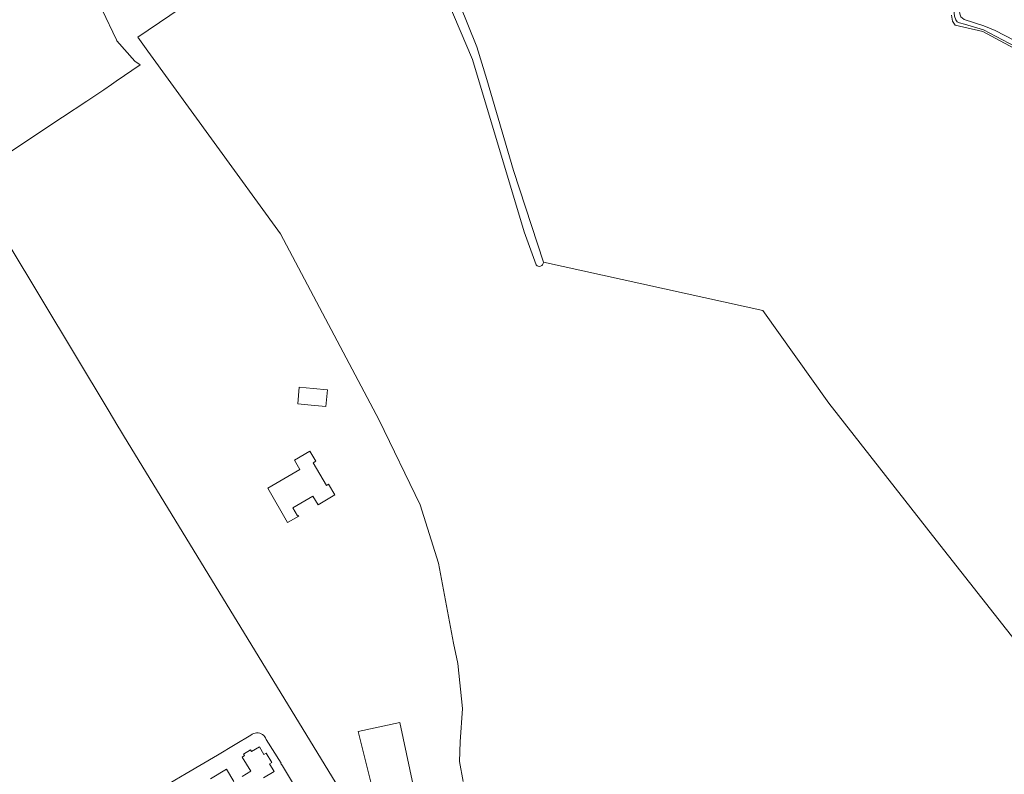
# Model space of a CAD drawing. Header units: metres. Extents: x 168032 to 180145, y 382923 to 399665.
# Tile 168 of 256: x 176974 to 177318, y 389177 to 389440. Entities that reach past the tile are written whole.
import ezdxf

# ---------------------------------------------------------------- set-up
doc = ezdxf.new("R2010")
doc.units = ezdxf.units.M
for name, color, linetype, lineweight in [('B-WE-GR-BOS_LOOF-GV', 8, 'Continuous', 18), ('B-WE-GR-BOUWLAND-GV', 8, 'Continuous', 18), ('B-WE-OG-TERREIN_ERF-GV', 8, 'Continuous', 18), ('B-WE-OG-WATER_SLOOT-GV', 8, 'Continuous', 18)]:
    doc.layers.add(name, color=color, linetype=linetype, lineweight=lineweight)

msp = doc.modelspace()

# ---------------------------------------------------------------- linework, layer by layer
at = {"layer": 'B-WE-GR-BOS_LOOF-GV', "flags": 128}
for points in [[(176953.032, 389504.576), (177002.491, 389443.887), (177007.536, 389433.332), (177007.657, 389433.079), (177013.903, 389425.905), (177015.808, 389424.579), (177007.43, 389418.878), (177005.746, 389417.732), (177003.059, 389415.904), (176997.128, 389411.947), (176988.698, 389406.322), (176974.128, 389396.649), (176961.833, 389388.486)], [(177128.722, 389174.082), (177127.399, 389181.094), (177127.663, 389187.973), (177128.457, 389199.615), (177126.87, 389215.357), (177125.282, 389222.369), (177120.118, 389250.366), (177113.636, 389270.739), (177099.353, 389300.421), (177064.825, 389365.508), (177018.523, 389429.405), (177014.997, 389434.274), (177033.773, 389446.984)], [(177127.441, 389445.928), (177133.427, 389430.93), (177136.986, 389419.454), (177146.284, 389387.708), (177156.716, 389355.584), (177233.445, 389338.783), (177256.464, 389306.372), (177294.034, 389258.482), (177330.282, 389212.445)], [(177348.48, 389388.44), (177349.306, 389405.34), (177349.764, 389407.719), (177349.122, 389412.408), (177348.064, 389416.214), (177346.576, 389417.634), (177325.727, 389428.015), (177310.261, 389436.24), (177300.606, 389438.539), (177299.75, 389439.925), (177299.411, 389442.003)], [(176957.376, 389382.336), (177004.922, 389303.456), (177007.67, 389298.875), (177009.308, 389296.145), (177010.36, 389294.391), (177089.065, 389165.52)]]:
    msp.add_lwpolyline(points, dxfattribs=at)
for points in [[(177075.564, 389305.679), (177070.852, 389306.138), (177071.421, 389311.971), (177076.282, 389311.497), (177081.274, 389311.01), (177080.705, 389305.178)], [(177060.38, 389276.58), (177071.645, 389283.129), (177069.745, 389286.397), (177075.123, 389289.523), (177077.143, 389286.047), (177076.227, 389285.515), (177080.866, 389277.535), (177081.644, 389277.987), (177083.81, 389274.261), (177077.983, 389270.822), (177076.194, 389273.854), (177069.175, 389269.712), (177070.827, 389266.913), (177071.077, 389267.06), (177071.214, 389266.828), (177067.321, 389264.641)], [(177092.025, 389191.583), (177106.534, 389194.681), (177111.187, 389172.712), (177098.104, 389167.259)]]:
    msp.add_lwpolyline(points, close=True, dxfattribs=at)
at = {"layer": 'B-WE-GR-BOUWLAND-GV', "flags": 128}
for points in [[(177033.773, 389446.984), (177014.997, 389434.274), (177018.523, 389429.405), (177064.825, 389365.508), (177099.353, 389300.421), (177113.636, 389270.739), (177120.118, 389250.366), (177125.282, 389222.369), (177126.87, 389215.357), (177128.457, 389199.615), (177127.663, 389187.973), (177127.399, 389181.094), (177128.722, 389174.082)], [(177154.159, 389354.67), (177150.016, 389366.254), (177131.892, 389426.446), (177123.298, 389446.735)], [(177344.173, 389198.951), (177330.282, 389212.445), (177294.034, 389258.482), (177256.464, 389306.372), (177233.445, 389338.783), (177156.716, 389355.584)]]:
    msp.add_lwpolyline(points, dxfattribs=at)
at = {"layer": 'B-WE-GR-BOUWLAND-GV'}
msp.add_lwpolyline([(177156.716, 389355.584, -0.697607), (177154.159, 389354.67)], format="xyb", dxfattribs=at)
at = {"layer": 'B-WE-OG-TERREIN_ERF-GV'}
for points in [[(177058.587, 389190.437, 0.3386559), (177054.474, 389190.259)], [(177059.847, 389188.771, 0.157983), (177058.587, 389190.437)]]:
    msp.add_lwpolyline(points, format="xyb", dxfattribs=at)
at = {"layer": 'B-WE-OG-TERREIN_ERF-GV', "flags": 128}
for points in [[(177054.474, 389190.259), (177048.969, 389186.986), (177042.807, 389183.301), (177031.818, 389176.801), (177023.997, 389172.138), (177012.905, 389165.521), (177004.962, 389160.77), (176993.865, 389154.178), (176986.125, 389149.606), (176975.175, 389143.063), (176967.28, 389138.382)], [(177079.64, 389165.181), (177077.339, 389168.768), (177073.368, 389166.525), (177073.276, 389166.676), (177065.515, 389179.489), (177064.924, 389180.334), (177065.026, 389180.399), (177059.847, 389188.771)], [(177051.46, 389175.835), (177054.419, 389177.605), (177051.442, 389182.582), (177052.289, 389183.088), (177051.951, 389183.652), (177054.397, 389185.115), (177054.735, 389184.551), (177057.454, 389186.177), (177059.034, 389183.534), (177059.787, 389183.984), (177061.766, 389180.675), (177061.014, 389180.225), (177062.589, 389177.591), (177058.958, 389175.364)], [(177040.402, 389175.027), (177045.944, 389178.341), (177048.501, 389174.065)]]:
    msp.add_lwpolyline(points, dxfattribs=at)
at = {"layer": 'B-WE-OG-WATER_SLOOT-GV', "flags": 128}
for points in [[(177347.965, 389417.78), (177326.07, 389428.682), (177310.596, 389436.911), (177303.862, 389438.895), (177302.195, 389439.267), (177301.382, 389439.618), (177300.864, 389440.32), (177300.468, 389441.616), (177299.518, 389450.914), (177298.335, 389484.053)], [(177298.335, 389484.053), (177299.518, 389450.914), (177300.468, 389441.616), (177300.864, 389440.32), (177301.382, 389439.618), (177302.195, 389439.267), (177303.862, 389438.895), (177310.596, 389436.911), (177326.07, 389428.682), (177347.965, 389417.78)], [(177348.438, 389419.106), (177314.647, 389436.651), (177310.65, 389438.317), (177303.773, 389440.544), (177302.649, 389441.418), (177302.241, 389442.431), (177302.013, 389444.281), (177301.623, 389449.12), (177299.798, 389483.59)], [(177299.411, 389442.003), (177299.75, 389439.925), (177300.606, 389438.539), (177310.261, 389436.24), (177325.727, 389428.015), (177346.576, 389417.634), (177348.064, 389416.214), (177349.122, 389412.408), (177349.764, 389407.719), (177349.306, 389405.34), (177348.48, 389388.44)]]:
    msp.add_lwpolyline(points, dxfattribs=at)

doc.saveas('drawing.dxf')
